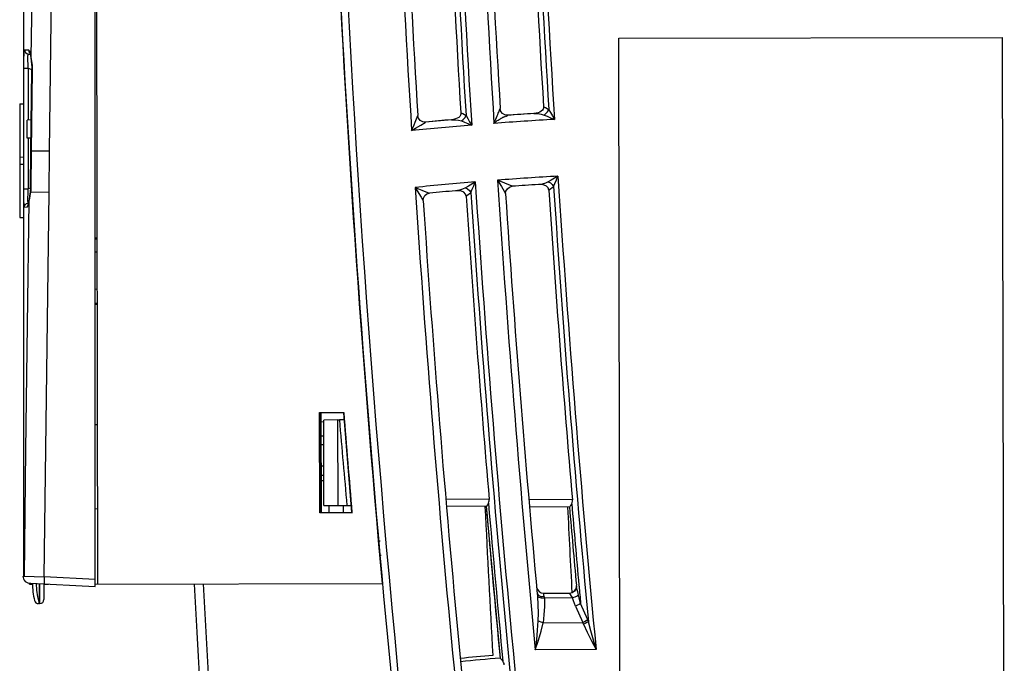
# Model space of a CAD drawing. Extents: x 0 to 420, y 0 to 297.
# Tile 31 of 34: x 264 to 288, y 134 to 150. Entities that reach past the tile are written whole.
import ezdxf

# ---------------------------------------------------------------- set-up
doc = ezdxf.new("R2010")
doc.units = 0
doc.header["$LTSCALE"] = 23.1
doc.layers.get('0').update_dxf_attribs({"linetype": 'CONTINUOUS'})

msp = doc.modelspace()

# ---------------------------------------------------------------- linework, layer by layer
at = {"color": 7, "linetype": 'CONTINUOUS'}
for p, q in [((265.427, 135.71), (265.427, 169.732)), ((263.677, 135.968), (263.677, 165.172)), ((263.954, 155.823), (263.847, 148.735)), ((265.497, 135.772), (265.465, 151.81)), ((278.315, 149.203), (287.765, 149.222)), ((278.357, 128.553), (278.315, 149.203)), ((287.807, 128.572), (287.765, 149.222)), ((263.833, 148.804), (263.783, 148.816)), ((263.791, 148.917), (263.801, 148.871)), ((263.801, 148.871), (263.831, 148.834)), ((263.831, 148.833), (263.847, 148.735)), ((263.831, 148.812), (263.839, 148.771)), ((263.839, 148.771), (263.846, 148.721)), ((263.847, 148.735), (263.846, 148.722)), ((263.846, 148.722), (263.846, 148.721)), ((263.846, 148.722), (263.858, 148.636)), ((263.847, 148.735), (263.864, 148.636)), ((263.858, 148.636), (263.872, 148.489)), ((263.677, 148.464), (263.781, 148.464)), ((263.781, 148.464), (263.781, 147.191)), ((263.781, 148.464), (263.873, 148.437)), ((263.848, 146.428), (263.873, 148.419)), ((263.883, 148.419), (263.858, 146.428)), ((263.872, 148.489), (263.873, 148.419)), ((263.883, 148.419), (263.873, 148.419)), ((263.572, 147.592), (263.677, 147.594)), ((263.572, 147.592), (263.572, 144.796)), ((276.229, 147.351), (275.586, 147.308)), ((263.858, 147.193), (263.759, 147.191)), ((263.76, 146.747), (263.759, 147.191)), ((273.261, 147.036), (273.319, 147.177)), ((273.319, 147.177), (273.371, 147.304)), ((274.198, 147.198), (273.562, 147.14)), ((273.218, 146.931), (273.261, 147.036)), ((273.218, 146.931), (273.315, 146.99)), ((273.315, 146.99), (273.445, 147.069)), ((263.852, 146.745), (263.76, 146.747)), ((263.781, 146.747), (263.781, 145.499)), ((263.837, 145.534), (263.848, 146.428)), ((263.858, 146.428), (263.847, 145.534)), ((264.042, 146.426), (263.848, 146.428)), ((264.307, 146.422), (264.042, 146.426)), ((264.294, 145.411), (264.307, 146.422)), ((263.572, 146.28), (263.677, 146.282)), ((263.572, 146.109), (263.677, 146.107)), ((275.335, 145.711), (275.427, 145.553)), ((275.694, 145.561), (275.335, 145.711)), ((263.677, 145.499), (263.78, 145.499)), ((263.837, 145.516), (263.781, 145.499)), ((263.831, 145.427), (263.824, 145.373)), ((263.838, 145.417), (263.825, 145.337)), ((263.832, 145.436), (263.831, 145.427)), ((263.838, 145.417), (263.831, 145.427)), ((263.837, 145.52), (263.832, 145.436)), ((263.837, 145.534), (263.837, 145.52)), ((263.847, 145.534), (263.837, 145.534)), ((263.843, 145.456), (263.838, 145.417)), ((264.294, 145.411), (263.838, 145.417)), ((263.846, 145.495), (263.843, 145.456)), ((263.847, 145.534), (263.846, 145.495)), ((264.177, 135.95), (264.294, 145.411)), ((273.307, 145.533), (273.359, 145.447)), ((273.307, 145.533), (273.473, 145.467)), ((273.359, 145.447), (273.453, 145.29)), ((263.775, 145.204), (263.775, 145.28)), ((263.798, 145.195), (263.785, 145.114)), ((263.798, 145.207), (263.793, 145.173)), ((263.81, 145.262), (263.798, 145.195)), ((263.805, 145.255), (263.798, 145.206)), ((263.798, 145.206), (263.798, 145.207)), ((263.798, 145.195), (263.798, 145.206)), ((263.824, 145.373), (263.805, 145.255)), ((263.825, 145.337), (263.81, 145.262)), ((273.453, 145.29), (273.484, 145.24)), ((273.484, 145.24), (273.504, 145.206)), ((263.758, 145.045), (263.685, 145.043)), ((263.742, 145.136), (263.78, 145.148)), ((263.78, 145.148), (263.789, 145.15)), ((263.789, 145.147), (263.78, 145.148)), ((263.782, 145.114), (263.78, 145.106)), ((263.572, 144.796), (263.677, 144.794)), ((265.427, 144.294), (265.48, 144.291)), ((265.48, 144.261), (265.427, 144.262)), ((265.481, 143.938), (265.427, 143.941)), ((265.482, 143.026), (265.427, 143.023)), ((265.427, 142.683), (265.483, 142.684)), ((265.482, 142.654), (265.427, 142.651)), ((270.955, 139.994), (271.548, 139.995)), ((270.96, 137.523), (270.955, 139.994)), ((271.54, 139.986), (270.964, 139.985)), ((270.969, 137.532), (270.964, 139.985)), ((270.984, 139.985), (270.989, 137.532)), ((265.427, 139.702), (265.489, 139.699)), ((271.054, 139.761), (270.984, 139.763)), ((271.404, 139.812), (271.054, 139.809)), ((271.058, 137.709), (271.054, 139.809)), ((271.404, 139.812), (271.441, 139.813)), ((271.408, 137.706), (271.404, 139.812)), ((271.553, 139.814), (271.441, 139.813)), ((270.985, 139.418), (271.055, 139.418)), ((271.055, 139.2), (270.985, 139.199)), ((271.056, 138.675), (270.986, 138.674)), ((270.987, 138.456), (271.057, 138.456)), ((270.987, 138.319), (271.057, 138.319)), ((271.673, 138.351), (271.742, 137.533)), ((271.058, 137.709), (271.728, 137.704)), ((271.192, 137.532), (271.191, 137.708)), ((271.542, 137.533), (271.541, 137.705)), ((275.129, 137.856), (274.06, 137.863)), ((275.056, 137.682), (274.075, 137.688)), ((275.056, 137.682), (275.396, 133.952)), ((277.176, 137.843), (276.104, 137.85)), ((277.103, 137.668), (276.119, 137.675)), ((265.493, 137.621), (265.427, 137.618)), ((270.969, 137.532), (270.96, 137.523)), ((271.752, 137.525), (270.96, 137.523)), ((270.969, 137.532), (271.742, 137.533)), ((271.742, 137.533), (271.752, 137.525)), ((272.412, 136.836), (272.444, 136.836)), ((272.439, 136.486), (272.472, 136.486)), ((263.677, 135.968), (263.679, 135.97)), ((263.677, 135.968), (263.677, 135.968)), ((263.68, 135.97), (264.177, 135.95)), ((263.817, 135.769), (263.817, 135.793)), ((263.817, 135.769), (263.888, 135.769)), ((263.843, 135.793), (265.427, 135.71)), ((264.062, 135.291), (264.062, 135.782)), ((264.068, 135.292), (264.068, 135.782)), ((264.165, 135.77), (264.285, 135.77)), ((264.167, 135.778), (264.167, 135.393)), ((265.427, 135.885), (264.177, 135.95)), ((265.427, 135.772), (272.492, 135.786)), ((268.577, 127.204), (268.099, 135.778)), ((277.277, 135.718), (277.275, 135.742)), ((277.336, 135.747), (277.338, 135.724)), ((276.31, 135.537), (276.311, 135.526)), ((276.31, 135.537), (276.337, 135.497)), ((276.311, 135.526), (276.313, 135.492)), ((276.313, 135.492), (276.315, 135.469)), ((276.337, 135.497), (276.401, 135.47)), ((276.401, 135.47), (276.484, 135.464)), ((276.469, 135.549), (277.101, 135.551)), ((277.171, 135.555), (277.103, 135.539)), ((277.146, 135.478), (277.182, 135.431)), ((277.33, 135.5), (277.306, 135.583)), ((264.062, 135.292), (264.033, 135.292)), ((264.062, 135.292), (264.068, 135.292)), ((276.315, 135.469), (276.347, 135.447)), ((277.182, 135.431), (276.489, 135.43)), ((277.255, 135.231), (277.429, 134.825)), ((277.552, 134.892), (277.378, 135.298)), ((276.457, 134.823), (277.429, 134.825)), ((277.76, 134.161), (276.263, 134.158))]:
    msp.add_line(p, q, dxfattribs=at)
for points in [[(264.307, 146.422), (264.408, 154.12), (264.515, 161.817), (264.629, 169.515)], [(263.677, 145.499), (263.677, 148.535), (263.678, 148.604), (263.678, 148.671), (263.678, 148.732), (263.679, 148.786), (263.68, 148.833), (263.681, 148.87), (263.683, 148.898), (263.686, 148.915), (263.689, 148.92)], [(263.689, 148.92), (263.696, 148.883), (263.715, 148.851), (263.745, 148.827), (263.783, 148.816)], [(263.689, 148.92), (263.711, 148.92), (263.745, 148.919), (263.791, 148.917)], [(263.781, 148.464), (263.778, 148.526), (263.777, 148.586), (263.776, 148.641), (263.775, 148.691), (263.775, 148.734), (263.776, 148.769), (263.778, 148.794), (263.78, 148.81), (263.783, 148.816)], [(263.783, 148.816), (263.803, 148.816), (263.83, 148.815)], [(263.791, 148.917), (263.812, 148.895), (263.831, 148.833)], [(263.82, 148.85), (263.82, 148.85), (263.824, 148.839), (263.831, 148.812)], [(263.864, 148.636), (263.878, 148.532), (263.883, 148.419)], [(274.431, 147.368), (274.429, 147.337), (274.42, 147.309), (274.402, 147.282), (274.377, 147.257), (274.343, 147.236), (274.301, 147.219), (274.253, 147.206), (274.198, 147.198)], [(274.431, 147.368), (274.478, 147.351), (274.521, 147.328), (274.559, 147.299)], [(275.246, 147.108), (275.269, 147.162), (275.289, 147.21), (275.307, 147.255), (275.324, 147.296), (275.339, 147.331), (275.352, 147.364), (275.364, 147.389), (275.374, 147.412), (275.382, 147.435), (275.39, 147.456), (275.396, 147.472), (275.399, 147.472)], [(275.586, 147.308), (275.516, 147.318), (275.459, 147.351), (275.418, 147.404), (275.399, 147.472)], [(276.466, 147.519), (276.464, 147.487), (276.454, 147.458), (276.437, 147.431), (276.411, 147.407), (276.376, 147.386), (276.334, 147.369), (276.284, 147.358), (276.229, 147.351)], [(276.229, 147.351), (276.323, 147.351), (276.405, 147.339), (276.478, 147.315)], [(276.466, 147.519), (276.513, 147.5), (276.556, 147.476), (276.594, 147.446)], [(276.478, 147.315), (276.525, 147.35), (276.565, 147.396), (276.594, 147.446)], [(276.594, 147.446), (276.636, 147.374), (276.683, 147.293), (276.733, 147.206)], [(273.562, 147.14), (273.492, 147.148), (273.432, 147.182), (273.389, 147.236), (273.371, 147.304)], [(273.445, 147.069), (273.55, 147.133), (273.562, 147.14)], [(274.198, 147.198), (274.29, 147.2), (274.373, 147.19), (274.446, 147.168)], [(274.446, 147.168), (274.491, 147.203), (274.531, 147.249), (274.559, 147.299)], [(274.446, 147.168), (274.521, 147.138), (274.605, 147.103), (274.697, 147.065)], [(274.559, 147.299), (274.6, 147.229), (274.647, 147.151), (274.697, 147.065)], [(275.246, 147.108), (275.276, 147.135), (275.303, 147.158), (275.328, 147.177), (275.351, 147.192), (275.372, 147.205), (275.39, 147.216), (275.407, 147.225), (275.422, 147.234), (275.435, 147.241), (275.447, 147.247), (275.458, 147.253), (275.467, 147.258), (275.476, 147.262), (275.484, 147.266), (275.491, 147.269), (275.498, 147.272)], [(275.498, 147.272), (275.511, 147.277), (275.516, 147.279), (275.52, 147.281), (275.525, 147.283), (275.529, 147.284), (275.533, 147.284), (275.536, 147.282), (275.541, 147.281), (275.545, 147.283), (275.549, 147.285), (275.553, 147.288), (275.557, 147.29), (275.561, 147.293), (275.582, 147.306)], [(275.582, 147.306), (275.585, 147.307), (275.586, 147.308)], [(276.478, 147.315), (276.555, 147.283), (276.641, 147.246), (276.733, 147.206)], [(274.786, 145.667), (274.699, 145.616), (274.619, 145.567), (274.545, 145.523)], [(274.679, 145.408), (274.711, 145.487), (274.747, 145.574), (274.786, 145.667)], [(276.583, 145.671), (276.513, 145.639), (276.433, 145.617), (276.339, 145.605)], [(276.821, 145.809), (276.735, 145.76), (276.656, 145.713), (276.583, 145.671)], [(276.583, 145.671), (276.633, 145.643), (276.679, 145.602), (276.714, 145.556)], [(276.714, 145.556), (276.746, 145.633), (276.783, 145.718), (276.821, 145.809)], [(263.685, 145.043), (263.682, 145.06), (263.68, 145.114), (263.678, 145.211), (263.677, 145.342), (263.677, 145.499)], [(263.775, 145.28), (263.777, 145.379), (263.781, 145.499)], [(273.473, 145.467), (273.652, 145.396), (273.662, 145.392)], [(274.545, 145.523), (274.475, 145.489), (274.394, 145.465), (274.3, 145.451)], [(274.561, 145.318), (274.546, 145.37), (274.506, 145.413), (274.448, 145.44), (274.38, 145.451), (274.3, 145.451)], [(274.545, 145.523), (274.596, 145.495), (274.644, 145.454), (274.679, 145.408)], [(274.679, 145.408), (274.644, 145.373), (274.605, 145.343), (274.561, 145.318)], [(275.427, 145.553), (275.526, 145.385), (275.532, 145.375)], [(275.532, 145.375), (275.541, 145.443), (275.575, 145.502), (275.628, 145.543), (275.694, 145.561)], [(276.596, 145.469), (276.581, 145.52), (276.542, 145.563), (276.485, 145.59), (276.418, 145.604), (276.339, 145.605)], [(276.714, 145.556), (276.679, 145.521), (276.64, 145.492), (276.596, 145.469)], [(263.798, 145.195), (263.757, 142.145), (263.718, 139.07), (263.68, 135.97)], [(263.78, 145.148), (263.777, 145.162), (263.775, 145.204)], [(263.793, 145.173), (263.787, 145.138), (263.782, 145.114)], [(273.504, 145.206), (273.513, 145.273), (273.545, 145.331), (273.597, 145.373), (273.662, 145.392)], [(263.685, 145.043), (263.692, 145.08), (263.712, 145.113), (263.742, 145.136)], [(263.758, 145.045), (263.769, 145.091), (263.8, 145.128)], [(263.785, 145.114), (263.771, 145.063), (263.758, 145.045)], [(271.54, 139.986), (271.605, 139.168), (271.673, 138.351)], [(275.11, 137.765), (275.083, 137.72), (275.062, 137.691), (275.056, 137.682)], [(275.11, 137.765), (275.122, 137.794), (275.128, 137.825), (275.129, 137.856)], [(277.158, 137.751), (277.13, 137.706), (277.11, 137.677), (277.103, 137.668)], [(277.158, 137.751), (277.17, 137.78), (277.176, 137.811), (277.176, 137.843)], [(264.062, 135.291), (264.02, 135.455), (263.995, 135.621), (263.987, 135.786)], [(264.177, 135.95), (264.174, 135.884), (264.173, 135.829), (264.174, 135.79), (264.177, 135.776)], [(277.277, 135.718), (277.267, 135.653), (277.229, 135.596), (277.171, 135.555)], [(277.306, 135.583), (277.288, 135.654), (277.277, 135.718)], [(276.484, 135.464), (276.476, 135.509), (276.47, 135.54), (276.469, 135.549)], [(277.101, 135.551), (277.101, 135.549), (277.102, 135.545), (277.103, 135.539)], [(277.103, 135.539), (277.117, 135.514), (277.146, 135.478)], [(277.33, 135.5), (277.292, 135.475), (277.24, 135.451), (277.182, 135.431)], [(277.378, 135.298), (277.361, 135.364), (277.344, 135.433), (277.33, 135.5)], [(276.315, 135.469), (276.327, 135.261), (276.331, 135.06), (276.327, 134.866)], [(276.347, 135.447), (276.411, 135.432), (276.489, 135.43)], [(276.489, 135.43), (276.486, 135.218), (276.477, 135.016), (276.457, 134.823)], [(276.489, 135.43), (276.487, 135.442), (276.486, 135.453), (276.484, 135.464)], [(277.255, 135.231), (277.228, 135.296), (277.204, 135.364), (277.182, 135.431)], [(277.378, 135.298), (277.343, 135.274), (277.301, 135.251), (277.255, 135.231)], [(276.327, 134.866), (276.311, 134.64), (276.289, 134.405), (276.263, 134.158)], [(276.263, 134.158), (276.339, 134.393), (276.404, 134.616), (276.457, 134.823)], [(276.457, 134.823), (276.409, 134.834), (276.364, 134.849), (276.327, 134.866)], [(277.552, 134.892), (277.517, 134.868), (277.475, 134.845), (277.429, 134.825)], [(277.429, 134.825), (277.435, 134.811), (277.441, 134.798), (277.447, 134.784)], [(277.57, 134.847), (277.535, 134.825), (277.493, 134.803), (277.447, 134.784)], [(277.447, 134.784), (277.54, 134.587), (277.646, 134.377), (277.76, 134.161)], [(277.57, 134.847), (277.564, 134.862), (277.552, 134.892)], [(277.76, 134.161), (277.693, 134.392), (277.628, 134.624), (277.57, 134.847)], [(275.396, 133.952), (275.405, 133.944), (275.429, 133.918), (275.465, 133.875)], [(275.5, 133.786), (275.494, 133.817), (275.483, 133.847), (275.465, 133.875)]]:
    msp.add_lwpolyline(points, dxfattribs=at)
for centre, radius, start, end in [((655.923, 170.507), 385, 180.11513, 185.17415), ((655.923, 170.612), 384.825, 180.11513, 187.30319), ((656.098, 170.508), 381.57, 181.72824, 183.51586), ((656.098, 170.508), 380.08, 181.72072, 183.51479), ((656.093, 170.508), 383.6, 181.74401, 183.52369), ((656.083, 170.584), 382.11, 181.7434, 183.52881), ((656.098, 170.508), 380.328, 181.77161, 183.46539), ((656.098, 170.508), 380.204, 181.75904, 183.47742), ((656.093, 170.508), 383.425, 181.79328, 183.46949), ((656.083, 170.584), 382.358, 181.79521, 183.48097), ((656.083, 170.584), 382.234, 181.78231, 183.4925), ((656.098, 170.508), 381.395, 181.77881, 183.46265), ((655.923, 170.612), 385, 182.5113, 187.35565), ((281.64, 61.948), 85.575, 93.62581, 94.05681), ((281.64, 61.948), 85.575, 94.98945, 95.41676), ((281.64, 61.948), 85.4, 93.29429, 94.29397), ((281.64, 61.948), 85.4, 94.66337, 95.6596), ((281.64, 61.948), 84, 94.68053, 95.69347), ((656.083, 170.584), 382.11, 183.73877, 187.31833), ((281.64, 61.948), 84, 93.28886, 94.30519), ((656.098, 170.508), 381.57, 183.7261, 185.46642), ((656.098, 170.508), 380.08, 183.72584, 185.48748), ((656.093, 170.508), 383.6, 183.73293, 187.27875), ((281.64, 61.948), 83.825, 95.02345, 95.46171), ((656.083, 170.584), 382.234, 183.77652, 187.21167), ((281.64, 61.948), 83.825, 93.62596, 94.06776), ((656.098, 170.508), 380.328, 183.77484, 184.92703), ((656.098, 170.508), 380.204, 183.7629, 185.38181), ((656.093, 170.508), 383.425, 183.78359, 187.0753), ((656.083, 170.584), 382.358, 183.78886, 184.91019), ((656.098, 170.508), 381.395, 183.77828, 185.26258), ((655.923, 170.507), 385.585, 184.53867, 184.90701), ((655.749, 172.554), 385.7, 184.86963, 185.18398), ((652.348, 155.73), 377.755, 182.73872, 183.29477), ((656.083, 170.584), 382.445, 184.9353, 185.49636), ((656.083, 170.584), 382.384, 184.92364, 185.50892), ((652.348, 155.73), 375.725, 182.75575, 183.07656), ((656.098, 170.508), 380.415, 184.95227, 185.24355), ((656.098, 170.508), 380.353, 184.94055, 185.24355), ((263.826, 135.969), 0.175, 179.7403, 275.9261), ((265.637, 135.782), 1.75, 179.6998, 193.6135), ((652.348, 155.73), 385, 182.97119, 185.80455), ((277.101, 135.726), 0.175, 270.1151, 5.2436), ((656.098, 170.508), 380.353, 185.24713, 185.31158), ((276.468, 135.724), 0.175, 189.1454, 270.1151), ((264.035, 135.394), 0.102, 193.6135, 269), ((264.066, 135.393), 0.102, 271, 360), ((281.64, 62.03), 72.275, 95.09865, 95.73422), ((281.64, 61.948), 72.275, 94.95628, 95.73072)]:
    msp.add_arc(centre, radius, start, end, dxfattribs=at)

doc.saveas('drawing.dxf')
